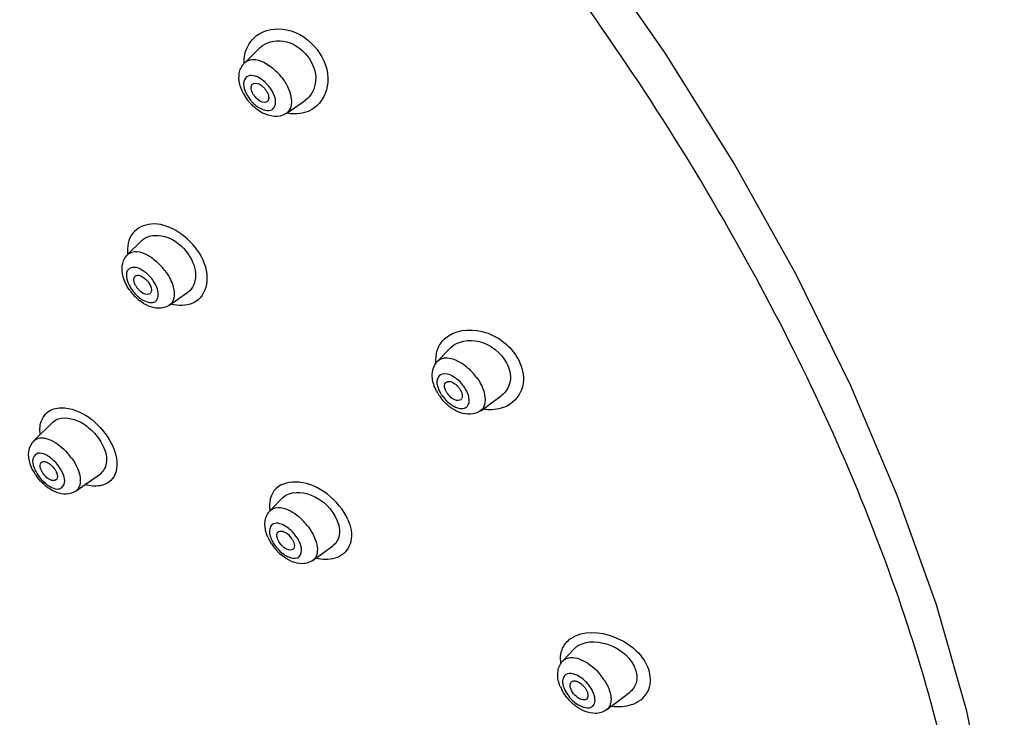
# Model space of a CAD drawing. Header units: millimetres. Extents: x -18 to 104, y 334 to 441.
# Tile 8 of 29: x 18.38 to 24.82, y 369.59 to 374.16. Entities that reach past the tile are written whole.
import ezdxf

# ---------------------------------------------------------------- set-up
doc = ezdxf.new("R2010")
doc.units = ezdxf.units.MM
doc.header["$LTSCALE"] = 23.1
doc.layers.get('0').update_dxf_attribs({"linetype": 'CONTINUOUS'})

msp = doc.modelspace()

# ---------------------------------------------------------------- linework, layer by layer
at = {"color": 7, "linetype": 'CONTINUOUS'}
for p, q in [((19.8498, 373.8785), (19.9502, 373.9775)), ((20.125, 373.5482), (20.2471, 373.6338)), ((19.0833, 372.6224), (19.1776, 372.7157)), ((19.3592, 372.293), (19.4781, 372.377)), ((21.1126, 371.9254), (21.1987, 372.0138)), ((21.3945, 371.6008), (21.5306, 371.7004)), ((18.4712, 371.4053), (18.5957, 371.5272)), ((18.7464, 371.076), (18.9045, 371.1883)), ((20.0173, 370.9475), (20.1022, 371.0337)), ((20.2977, 370.6218), (20.4261, 370.7151)), ((21.9324, 369.9636), (22.0072, 370.043)), ((22.22, 369.644), (22.369, 369.7572))]:
    msp.add_line(p, q, dxfattribs=at)
at = {"color": 9, "linetype": 'CONTINUOUS'}
for p, q in [((19.8498, 373.8785), (19.85, 373.8786)), ((20.1251, 373.5483), (20.125, 373.5482)), ((19.0833, 372.6224), (19.0835, 372.6226)), ((21.3946, 371.6009), (21.3945, 371.6008)), ((20.298, 370.622), (20.2977, 370.6218)), ((21.9324, 369.9636), (21.9326, 369.9637))]:
    msp.add_line(p, q, dxfattribs=at)
at = {"color": 7, "linetype": 'CONTINUOUS'}
msp.add_lwpolyline([(24.5569, 366.1761), (24.6866, 366.5899), (24.7843, 367.1194), (24.8224, 367.6951), (24.8, 368.3105), (24.7176, 368.9585), (24.5762, 369.6338), (24.3777, 370.3296), (24.1239, 371.0414), (23.8167, 371.7641), (23.459, 372.4917), (23.0536, 373.2184), (22.604, 373.9382), (22.1137, 374.6454), (21.5869, 375.3342), (21.0278, 375.999), (20.4408, 376.6345), (19.8308, 377.2354)], dxfattribs=at)
for centre, radius, start, end in [((19.9322, 373.7938), 0.118, 134.05397, 143.74964), ((20.1194, 373.8242), 0.3151, 208.42199, 217.64842), ((20.017, 373.7383), 0.1298, 209.0988, 217.62507), ((19.8776, 373.6216), 0.1349, 37.66668, 45.97902), ((19.8815, 373.6248), 0.1298, 29.0988, 37.62507), ((20.1251, 373.8285), 0.3222, 217.63239, 221.74601), ((20.1283, 373.8313), 0.3264, 221.73323, 226.67948), ((20.0203, 373.7409), 0.134, 217.65113, 223.30198), ((19.362, 372.5769), 0.3248, 214.56525, 217.65392), ((19.3724, 372.5849), 0.338, 217.65269, 225.1045), ((19.3616, 372.5734), 0.3222, 225.04777, 231.89381), ((21.2012, 371.8401), 0.1229, 136.30554, 142.0574), ((21.1432, 371.6674), 0.1373, 36.79643, 44.96993), ((21.3657, 371.8671), 0.2948, 208.13088, 211.26465), ((21.3827, 371.8775), 0.3147, 211.26354, 214.62977), ((21.3935, 371.8848), 0.3277, 214.62094, 217.21716), ((21.2501, 371.691), 0.0228, 306.07701, 324.33186), ((21.3729, 371.8609), 0.2962, 229.85172, 235.26609), ((18.554, 371.3219), 0.1174, 135.09089, 143.01456), ((18.7347, 371.3527), 0.3066, 208.12691, 210.77355), ((18.7536, 371.3639), 0.3285, 210.77941, 214.24064), ((18.7665, 371.3726), 0.3441, 214.22987, 216.90073), ((18.7398, 371.3433), 0.3044, 228.04036, 234.39999), ((20.257, 370.884), 0.2793, 203.43823, 207.71327), ((20.0432, 370.6863), 0.1384, 32.41484, 48.53623), ((20.2854, 370.8989), 0.3114, 207.71711, 212.8686), ((20.3038, 370.9106), 0.3331, 212.83506, 229.09283), ((22.1686, 369.9014), 0.2742, 202.71509, 207.50727)]:
    msp.add_arc(centre, radius, start, end, dxfattribs=at)
at = {"color": 9, "linetype": 'CONTINUOUS'}
for centre, radius, start, end in [((19.7845, 373.5438), 0.3889, 39.55397, 44.76385), ((19.7912, 373.5494), 0.3801, 37.62389, 39.55514), ((19.8238, 373.5764), 0.2361, 29.84373, 37.63864), ((20.0703, 373.783), 0.2361, 209.84373, 217.63864), ((20.0601, 373.7703), 0.22, 226.17657, 234.3478), ((19.0127, 372.2839), 0.3916, 41.41219, 48.39654), ((19.0026, 372.2743), 0.4055, 37.49721, 41.48307), ((19.0161, 372.2846), 0.3886, 34.56723, 37.50187), ((19.0406, 372.3064), 0.2555, 34.57363, 42.3473), ((19.0593, 372.3191), 0.2329, 26.72601, 34.60976), ((19.3008, 372.5273), 0.2329, 206.72601, 214.60976), ((19.3194, 372.54), 0.2555, 214.57363, 222.3473), ((19.312, 372.533), 0.2453, 222.3108, 229.92667), ((21.0515, 371.588), 0.3911, 36.08331, 42.66225), ((21.284, 371.808), 0.1784, 199.06011, 204.07066), ((21.3009, 371.8155), 0.1969, 204.04375, 208.13225), ((18.3785, 371.0485), 0.4154, 35.52725, 41.78177), ((18.6517, 371.2947), 0.1932, 199.50141, 204.75192), ((18.6706, 371.3032), 0.214, 204.70891, 208.12716), ((19.944, 370.6009), 0.401, 38.19761, 45.0806), ((20.1579, 370.8222), 0.1477, 193.41074, 197.10823), ((21.882, 369.628), 0.3838, 33.54537, 40.68108), ((22.036, 369.8307), 0.1057, 184.50337, 189.01552), ((21.9057, 369.6506), 0.2497, 35.4894, 42.93098), ((22.0364, 369.7055), 0.1066, 4.51696, 9.55979)]:
    msp.add_arc(centre, radius, start, end, dxfattribs=at)
for points, knots in [([(15.2307, 379.892), (15.8233, 379.6858), (17.0326, 379.1017), (19.3821, 377.4505), (21.468, 375.241), (23.1151, 372.7186), (24.029, 370.8025), (24.5711, 368.9735), (24.6711, 367.7769), (24.6306, 367.2314)], [0, 0, 0, 0, 0.113541, 0.241212, 0.518358, 0.656246, 0.785443, 0.901018, 1, 1, 1, 1]), ([(19.927, 374.0558), (19.9801, 374.0965), (20.1457, 374.1204), (20.2751, 374.0271), (20.3237, 373.9645)], [0, 0, 0, 0, 0.457817, 1, 1, 1, 1]), ([(20.3237, 373.9645), (20.3696, 373.9043), (20.427, 373.7614), (20.3553, 373.6168), (20.3029, 373.5806)], [0, 0, 0, 0, 0.543086, 1, 1, 1, 1]), ([(19.85, 373.8786), (19.8589, 373.8873), (19.9181, 373.9168), (19.9858, 373.8796), (20.0254, 373.8489)], [0, 0, 0, 0, 0.197659, 1, 1, 1, 1]), ([(19.8712, 373.791), (19.8572, 373.7853), (19.8342, 373.7495), (19.8448, 373.7125), (19.8523, 373.693)], [0, 0, 0, 0, 0.418678, 1, 1, 1, 1]), ([(19.9372, 373.7829), (19.9313, 373.7859), (19.9107, 373.7944), (19.8859, 373.797), (19.8712, 373.791)], [0, 0, 0, 0, 0.294705, 1, 1, 1, 1]), ([(20.0923, 373.7814), (20.1087, 373.7601), (20.1516, 373.6966), (20.17, 373.5799), (20.1251, 373.5483)], [0, 0, 0, 0, 0.329181, 1, 1, 1, 1]), ([(19.8993, 373.6202), (19.9006, 373.6189), (19.9034, 373.6164), (19.9064, 373.6142), (19.908, 373.6132)], [0, 0, 0, 0, 0.502502, 1, 1, 1, 1]), ([(19.9319, 373.5916), (19.9593, 373.572), (20.0247, 373.5458), (20.0584, 373.6152), (20.0487, 373.6485), (20.0418, 373.6664)], [0, 0, 0, 0, 0.503228, 0.713058, 1, 1, 1, 1]), ([(20.3029, 373.5806), (20.2662, 373.5553), (20.2026, 373.5382), (20.1422, 373.5446), (20.1262, 373.5476)], [0, 0, 0, 0, 0.732506, 1, 1, 1, 1]), ([(19.5386, 372.6511), (19.5023, 372.7034), (19.4126, 372.7869), (19.2488, 372.8424), (19.0956, 372.7752), (19.0777, 372.6705), (19.0825, 372.623)], [0, 0, 0, 0, 0.301032, 0.563079, 0.774539, 1, 1, 1, 1]), ([(19.0835, 372.6226), (19.0912, 372.6302), (19.1414, 372.6567), (19.2008, 372.6287), (19.2366, 372.6047)], [0, 0, 0, 0, 0.199713, 1, 1, 1, 1]), ([(19.5386, 372.6511), (19.5749, 372.598), (19.625, 372.4869), (19.5844, 372.3612), (19.5462, 372.3283)], [0, 0, 0, 0, 0.560524, 1, 1, 1, 1]), ([(19.181, 372.5192), (19.1646, 372.5293), (19.1338, 372.5452), (19.0593, 372.5225), (19.0774, 372.4531), (19.0927, 372.4225)], [0, 0, 0, 0, 0.285744, 0.490575, 1, 1, 1, 1]), ([(19.1791, 372.3271), (19.2038, 372.3119), (19.2831, 372.288), (19.2869, 372.3703), (19.2786, 372.3962)], [0, 0, 0, 0, 0.516192, 1, 1, 1, 1]), ([(19.382, 372.4098), (19.3853, 372.3976), (19.3937, 372.3585), (19.3823, 372.3093), (19.3592, 372.293)], [0, 0, 0, 0, 0.310733, 1, 1, 1, 1]), ([(19.5462, 372.3283), (19.5352, 372.3189), (19.482, 372.285), (19.4128, 372.2859), (19.3666, 372.2981)], [0, 0, 0, 0, 0.231853, 1, 1, 1, 1]), ([(21.1582, 372.0717), (21.2188, 372.1295), (21.4367, 372.1524), (21.594, 372.0227), (21.6412, 371.935)], [0, 0, 0, 0, 0.456639, 1, 1, 1, 1]), ([(21.1127, 371.9253), (21.1236, 371.9366), (21.17, 371.9561), (21.2571, 371.9267), (21.3121, 371.8822), (21.339, 371.853)], [0, 0, 0, 0, 0.182144, 0.538752, 1, 1, 1, 1]), ([(21.6412, 371.935), (21.6692, 371.8819), (21.6978, 371.7587), (21.6167, 371.6576), (21.5699, 371.6332)], [0, 0, 0, 0, 0.532088, 1, 1, 1, 1]), ([(21.1419, 371.8404), (21.1277, 371.8366), (21.1, 371.8057), (21.1089, 371.7685), (21.1154, 371.7498)], [0, 0, 0, 0, 0.425704, 1, 1, 1, 1]), ([(21.2357, 371.8102), (21.2277, 371.8163), (21.2004, 371.8345), (21.1644, 371.8466), (21.1419, 371.8404)], [0, 0, 0, 0, 0.300339, 1, 1, 1, 1]), ([(21.3942, 371.7759), (21.4035, 371.7586), (21.428, 371.706), (21.4275, 371.6251), (21.3946, 371.6009)], [0, 0, 0, 0, 0.324506, 1, 1, 1, 1]), ([(21.3019, 371.6248), (21.3066, 371.6286), (21.3249, 371.6522), (21.3195, 371.6857), (21.3121, 371.7072)], [0, 0, 0, 0, 0.208786, 1, 1, 1, 1]), ([(18.5783, 371.6039), (18.6065, 371.6183), (18.7721, 371.6334), (18.9138, 371.5025), (18.9736, 371.392)], [0, 0, 0, 0, 0.201466, 1, 1, 1, 1]), ([(21.2169, 371.6303), (21.2249, 371.6259), (21.2506, 371.6138), (21.2863, 371.6121), (21.3019, 371.6248)], [0, 0, 0, 0, 0.31091, 1, 1, 1, 1]), ([(21.5699, 371.6332), (21.5342, 371.6147), (21.4773, 371.6035), (21.4227, 371.6084), (21.4082, 371.6106)], [0, 0, 0, 0, 0.733094, 1, 1, 1, 1]), ([(18.5092, 371.4744), (18.509, 371.4885), (18.5124, 371.5388), (18.546, 371.5874), (18.5783, 371.6039)], [0, 0, 0, 0, 0.280668, 1, 1, 1, 1]), ([(18.4712, 371.4052), (18.4846, 371.4184), (18.5143, 371.4257), (18.5403, 371.4212), (18.5478, 371.4194)], [0, 0, 0, 0, 0.70662, 1, 1, 1, 1]), ([(18.5478, 371.4194), (18.5598, 371.4165), (18.6133, 371.3964), (18.6586, 371.3584), (18.6883, 371.3252)], [0, 0, 0, 0, 0.216019, 1, 1, 1, 1]), ([(18.9736, 371.392), (19.0009, 371.3404), (19.0286, 371.2549), (18.9912, 371.1535), (18.9523, 371.1252), (18.9317, 371.1172)], [0, 0, 0, 0, 0.563645, 0.787311, 1, 1, 1, 1]), ([(18.5882, 371.2842), (18.5607, 371.3071), (18.499, 371.3447), (18.4539, 371.2806), (18.4634, 371.2476), (18.4695, 371.2301)], [0, 0, 0, 0, 0.531246, 0.725841, 1, 1, 1, 1]), ([(18.7428, 371.2478), (18.752, 371.2305), (18.776, 371.1795), (18.7787, 371.099), (18.7464, 371.076)], [0, 0, 0, 0, 0.331161, 1, 1, 1, 1]), ([(18.5695, 371.1079), (18.5897, 371.0957), (18.6346, 371.0725), (18.6688, 371.1132), (18.6706, 371.1303)], [0, 0, 0, 0, 0.578719, 1, 1, 1, 1]), ([(18.9317, 371.1172), (18.9227, 371.1138), (18.8815, 371.1026), (18.8372, 371.108), (18.8056, 371.1171)], [0, 0, 0, 0, 0.226928, 1, 1, 1, 1]), ([(20.525, 370.888), (20.4966, 370.953), (20.4017, 371.0632), (20.2268, 371.1507), (20.0319, 371.1162), (20.0052, 370.9934), (20.0132, 370.9436)], [0, 0, 0, 0, 0.293988, 0.575155, 0.790888, 1, 1, 1, 1]), ([(20.0842, 370.9662), (20.0959, 370.9647), (20.1498, 370.9503), (20.1963, 370.9156), (20.2271, 370.8848)], [0, 0, 0, 0, 0.213006, 1, 1, 1, 1]), ([(20.037, 370.86), (20.0205, 370.8529), (20.0074, 370.8214), (20.0123, 370.796), (20.0142, 370.7879)], [0, 0, 0, 0, 0.68461, 1, 1, 1, 1]), ([(20.1527, 370.8171), (20.1431, 370.8261), (20.1114, 370.8516), (20.0635, 370.8715), (20.037, 370.86)], [0, 0, 0, 0, 0.312835, 1, 1, 1, 1]), ([(20.525, 370.888), (20.544, 370.8437), (20.566, 370.7504), (20.5081, 370.6678), (20.4732, 370.6486)], [0, 0, 0, 0, 0.547692, 1, 1, 1, 1]), ([(20.0167, 370.7787), (20.0176, 370.7757), (20.0197, 370.7698), (20.022, 370.764), (20.0233, 370.761)], [0, 0, 0, 0, 0.492377, 1, 1, 1, 1]), ([(20.196, 370.6387), (20.2126, 370.6459), (20.2256, 370.6774), (20.2207, 370.7027), (20.2188, 370.7108)], [0, 0, 0, 0, 0.68461, 1, 1, 1, 1]), ([(20.307, 370.7696), (20.3135, 370.7546), (20.3306, 370.7085), (20.3258, 370.6425), (20.2979, 370.6221)], [0, 0, 0, 0, 0.322008, 1, 1, 1, 1]), ([(20.105, 370.6615), (20.1131, 370.6559), (20.1397, 370.6396), (20.1758, 370.6299), (20.196, 370.6387)], [0, 0, 0, 0, 0.308107, 1, 1, 1, 1]), ([(20.4732, 370.6486), (20.4627, 370.6428), (20.4132, 370.6229), (20.3571, 370.6255), (20.3174, 370.6348)], [0, 0, 0, 0, 0.228193, 1, 1, 1, 1]), ([(21.9847, 370.1105), (22.0631, 370.1651), (22.2985, 370.1482), (22.4663, 369.9971), (22.4971, 369.8959)], [0, 0, 0, 0, 0.474766, 1, 1, 1, 1]), ([(21.9326, 369.9637), (21.9392, 369.9707), (21.9799, 369.9965), (22.0327, 369.9808), (22.0655, 369.9645)], [0, 0, 0, 0, 0.207837, 1, 1, 1, 1]), ([(21.962, 369.8784), (21.9469, 369.8739), (21.9297, 369.8514), (21.9301, 369.829), (21.9306, 369.8224)], [0, 0, 0, 0, 0.703006, 1, 1, 1, 1]), ([(22.0885, 369.8207), (22.0787, 369.8312), (22.0447, 369.8621), (21.9935, 369.8878), (21.962, 369.8784)], [0, 0, 0, 0, 0.303794, 1, 1, 1, 1]), ([(22.3824, 369.677), (22.4247, 369.6908), (22.508, 369.7497), (22.51, 369.8523), (22.4971, 369.8959)], [0, 0, 0, 0, 0.494261, 1, 1, 1, 1]), ([(21.9316, 369.8141), (21.932, 369.8114), (21.9331, 369.8058), (21.9346, 369.8003), (21.9354, 369.7975)], [0, 0, 0, 0, 0.490132, 1, 1, 1, 1]), ([(22.1415, 369.7232), (22.141, 369.7258), (22.14, 369.7311), (22.1386, 369.7362), (22.1378, 369.7388)], [0, 0, 0, 0, 0.490826, 1, 1, 1, 1]), ([(22.24, 369.761), (22.2436, 369.7489), (22.2528, 369.7101), (22.2425, 369.6611), (22.22, 369.644)], [0, 0, 0, 0, 0.30868, 1, 1, 1, 1]), ([(22.0333, 369.6757), (22.0394, 369.672), (22.061, 369.6605), (22.0866, 369.6536), (22.104, 369.6563)], [0, 0, 0, 0, 0.290002, 1, 1, 1, 1]), ([(22.104, 369.6563), (22.1156, 369.658), (22.1407, 369.6725), (22.1437, 369.7005), (22.1426, 369.7139)], [0, 0, 0, 0, 0.467715, 1, 1, 1, 1])]:
    msp.add_open_spline(points, degree=3, knots=knots, dxfattribs=at)
for points in [[(19.8508, 373.933), (19.861, 373.9801), (19.8887, 374.0265), (19.927, 374.0558)], [(19.8453, 373.8741), (19.8449, 373.8938), (19.8466, 373.9137), (19.8508, 373.933)], [(20.0254, 373.8489), (20.0378, 373.8393), (20.0495, 373.8288), (20.0606, 373.8177)], [(19.9863, 373.7478), (19.9718, 373.7617), (19.9553, 373.7741), (19.9372, 373.7829)], [(20.0107, 373.7206), (20.0035, 373.73), (19.996, 373.7397), (19.9861, 373.7462)], [(19.8523, 373.693), (19.856, 373.6835), (19.8605, 373.6744), (19.8655, 373.6655)], [(20.0418, 373.6664), (20.0381, 373.6759), (20.0336, 373.6851), (20.0286, 373.6939)], [(19.8834, 373.6389), (19.8884, 373.6324), (19.8934, 373.6259), (19.8993, 373.6202)], [(19.2366, 372.6047), (19.2493, 372.5962), (19.2613, 372.5868), (19.2727, 372.5767)], [(19.2294, 372.4785), (19.2152, 372.4941), (19.1989, 372.5082), (19.181, 372.5192)], [(19.336, 372.505), (19.356, 372.476), (19.3727, 372.4438), (19.382, 372.4098)], [(19.2786, 372.3962), (19.2756, 372.4057), (19.2718, 372.4149), (19.2673, 372.4238)], [(19.1541, 372.3453), (19.162, 372.3387), (19.1703, 372.3325), (19.1791, 372.3271)], [(21.1103, 371.9949), (21.1194, 372.0237), (21.1364, 372.0509), (21.1582, 372.0717)], [(21.1018, 371.9135), (21.0994, 371.9407), (21.102, 371.9689), (21.1103, 371.9949)], [(21.2808, 371.7645), (21.2679, 371.7816), (21.2526, 371.7972), (21.2357, 371.8102)], [(21.3675, 371.8183), (21.3774, 371.8048), (21.3864, 371.7906), (21.3942, 371.7759)], [(21.3001, 371.7343), (21.2946, 371.7447), (21.2886, 371.7553), (21.2801, 371.7634)], [(21.1273, 371.7226), (21.1329, 371.7123), (21.1388, 371.7017), (21.1474, 371.6936)], [(21.1467, 371.6925), (21.1596, 371.6754), (21.1748, 371.6598), (21.1918, 371.6468)], [(21.3121, 371.7072), (21.3088, 371.7166), (21.3048, 371.7256), (21.3001, 371.7343)], [(21.1918, 371.6468), (21.1997, 371.6407), (21.2081, 371.6351), (21.2169, 371.6303)], [(18.5114, 371.4461), (18.5101, 371.4555), (18.5093, 371.4649), (18.5092, 371.4744)], [(18.7166, 371.2898), (18.7262, 371.2764), (18.735, 371.2624), (18.7428, 371.2478)], [(18.6333, 371.2357), (18.6204, 371.2537), (18.6052, 371.2701), (18.5882, 371.2842)], [(18.6507, 371.2079), (18.6455, 371.2175), (18.6397, 371.2268), (18.6333, 371.2357)], [(18.4819, 371.2023), (18.4871, 371.1927), (18.4929, 371.1833), (18.4993, 371.1744)], [(18.4993, 371.1744), (18.5122, 371.1565), (18.5274, 371.14), (18.5444, 371.1259)], [(18.6631, 371.18), (18.6597, 371.1896), (18.6555, 371.1989), (18.6507, 371.2079)], [(18.6706, 371.1303), (18.6724, 371.1469), (18.6686, 371.1642), (18.6631, 371.18)], [(18.5444, 371.1259), (18.5523, 371.1194), (18.5607, 371.1133), (18.5695, 371.1079)], [(20.0173, 370.9474), (20.0336, 370.9639), (20.0612, 370.969), (20.0842, 370.9662)], [(20.2591, 370.8488), (20.2782, 370.8246), (20.2948, 370.798), (20.307, 370.7696)], [(20.1945, 370.7666), (20.1829, 370.7851), (20.1687, 370.8022), (20.1527, 370.8171)], [(20.0233, 370.761), (20.0276, 370.751), (20.0328, 370.7414), (20.0386, 370.7322)], [(20.0386, 370.7322), (20.0444, 370.7229), (20.0508, 370.714), (20.0578, 370.7056)], [(20.0578, 370.7056), (20.0715, 370.689), (20.0874, 370.6739), (20.105, 370.6615)], [(20.2098, 370.7377), (20.2054, 370.7477), (20.2003, 370.7573), (20.1945, 370.7666)], [(20.2188, 370.7108), (20.2166, 370.72), (20.2135, 370.729), (20.2098, 370.7377)], [(21.931, 370.0467), (21.9424, 370.072), (21.9619, 370.0946), (21.9847, 370.1105)], [(21.92, 369.9475), (21.9168, 369.967), (21.9162, 369.9873), (21.9192, 370.0069)], [(21.9192, 370.0069), (21.9213, 370.0205), (21.9253, 370.0341), (21.931, 370.0467)], [(22.0655, 369.9645), (22.1066, 369.944), (22.1431, 369.9131), (22.173, 369.8782)], [(22.2018, 369.8401), (22.218, 369.8157), (22.2316, 369.789), (22.24, 369.761)], [(21.9354, 369.7975), (21.9385, 369.7871), (21.9424, 369.7766), (21.949, 369.768)], [(21.9478, 369.7674), (21.9526, 369.7581), (21.9582, 369.7492), (21.9642, 369.7407)], [(21.9642, 369.7407), (21.9826, 369.715), (22.0062, 369.692), (22.0333, 369.6757)], [(22.1254, 369.7689), (22.1206, 369.7782), (22.1151, 369.7871), (22.109, 369.7956)], [(22.1378, 369.7388), (22.1347, 369.7492), (22.1308, 369.7597), (22.1243, 369.7683)], [(22.2521, 369.6671), (22.2953, 369.6615), (22.341, 369.6635), (22.3824, 369.677)]]:
    msp.add_open_spline(points, degree=3, dxfattribs=at)
at = {"color": 7, "linetype": 'CONTINUOUS'}
for points, knots in [([(19.9502, 373.9775), (19.9874, 374.0142), (20.1188, 374.0439), (20.2227, 373.9702), (20.261, 373.9205)], [0, 0, 0, 0, 0.454349, 1, 1, 1, 1]), ([(20.261, 373.9205), (20.2955, 373.8757), (20.3385, 373.7692), (20.286, 373.661), (20.2471, 373.6338)], [0, 0, 0, 0, 0.543587, 1, 1, 1, 1]), ([(19.896, 373.733), (19.8966, 373.7339), (19.8977, 373.7356), (19.8991, 373.7371), (19.8998, 373.7379)], [0, 0, 0, 0, 0.504796, 1, 1, 1, 1]), ([(19.9957, 373.6228), (19.9915, 373.6198), (19.9636, 373.6129), (19.9378, 373.633), (19.9227, 373.649)], [0, 0, 0, 0, 0.189264, 1, 1, 1, 1]), ([(20.0025, 373.6301), (20.0016, 373.6286), (19.9996, 373.6259), (19.9971, 373.6237), (19.9957, 373.6228)], [0, 0, 0, 0, 0.505002, 1, 1, 1, 1]), ([(20.0064, 373.6414), (20.0061, 373.6394), (20.0051, 373.6354), (20.0034, 373.6318), (20.0025, 373.6301)], [0, 0, 0, 0, 0.517838, 1, 1, 1, 1]), ([(20.0064, 373.6555), (20.0067, 373.6531), (20.007, 373.6484), (20.0067, 373.6437), (20.0064, 373.6414)], [0, 0, 0, 0, 0.520245, 1, 1, 1, 1]), ([(20.0989, 373.5344), (20.0518, 373.5162), (19.9714, 373.5373), (19.9182, 373.5807), (19.9044, 373.5938)], [0, 0, 0, 0, 0.726202, 1, 1, 1, 1]), ([(19.1776, 372.7157), (19.2129, 372.7506), (19.3524, 372.7593), (19.4435, 372.6766), (19.4806, 372.6228)], [0, 0, 0, 0, 0.431669, 1, 1, 1, 1]), ([(19.4806, 372.6228), (19.5088, 372.5818), (19.5476, 372.4953), (19.5097, 372.3992), (19.4781, 372.377)], [0, 0, 0, 0, 0.563135, 1, 1, 1, 1]), ([(19.1428, 372.409), (19.1392, 372.4142), (19.1286, 372.4322), (19.1216, 372.4552), (19.1257, 372.4696)], [0, 0, 0, 0, 0.295563, 1, 1, 1, 1]), ([(19.1257, 372.4696), (19.1263, 372.4717), (19.1279, 372.4757), (19.1305, 372.4792), (19.132, 372.4806)], [0, 0, 0, 0, 0.516049, 1, 1, 1, 1]), ([(19.2079, 372.455), (19.2101, 372.4526), (19.2144, 372.4476), (19.2183, 372.4424), (19.2201, 372.4397)], [0, 0, 0, 0, 0.502722, 1, 1, 1, 1]), ([(19.155, 372.3937), (19.1528, 372.3961), (19.1485, 372.4011), (19.1446, 372.4063), (19.1428, 372.409)], [0, 0, 0, 0, 0.502722, 1, 1, 1, 1]), ([(19.2282, 372.3658), (19.224, 372.3629), (19.1956, 372.3563), (19.1701, 372.3773), (19.155, 372.3937)], [0, 0, 0, 0, 0.185083, 1, 1, 1, 1]), ([(19.2385, 372.392), (19.2386, 372.3898), (19.2385, 372.3854), (19.2378, 372.3811), (19.2372, 372.3791)], [0, 0, 0, 0, 0.52182, 1, 1, 1, 1]), ([(19.2372, 372.3791), (19.2364, 372.3764), (19.2342, 372.3713), (19.2303, 372.3673), (19.2282, 372.3658)], [0, 0, 0, 0, 0.516617, 1, 1, 1, 1]), ([(21.1988, 372.0138), (21.2428, 372.059), (21.4087, 372.0793), (21.5279, 371.9807), (21.5635, 371.914)], [0, 0, 0, 0, 0.454868, 1, 1, 1, 1]), ([(21.5635, 371.914), (21.583, 371.8776), (21.604, 371.7959), (21.5596, 371.7216), (21.5306, 371.7004)], [0, 0, 0, 0, 0.534307, 1, 1, 1, 1]), ([(21.1683, 371.7271), (21.1653, 371.7327), (21.1573, 371.7504), (21.1557, 371.7759), (21.1653, 371.7857)], [0, 0, 0, 0, 0.316068, 1, 1, 1, 1]), ([(21.2259, 371.7769), (21.2284, 371.7751), (21.2334, 371.7711), (21.2381, 371.7668), (21.2404, 371.7645)], [0, 0, 0, 0, 0.493738, 1, 1, 1, 1]), ([(21.2532, 371.7497), (21.2551, 371.7471), (21.2588, 371.7419), (21.262, 371.7364), (21.2635, 371.7336)], [0, 0, 0, 0, 0.507704, 1, 1, 1, 1]), ([(21.1786, 371.711), (21.1767, 371.7136), (21.173, 371.7189), (21.1698, 371.7244), (21.1683, 371.7271)], [0, 0, 0, 0, 0.507704, 1, 1, 1, 1]), ([(21.2636, 371.6726), (21.2587, 371.669), (21.2241, 371.6621), (21.1946, 371.6896), (21.1786, 371.711)], [0, 0, 0, 0, 0.184094, 1, 1, 1, 1]), ([(21.2635, 371.7336), (21.2663, 371.7284), (21.2739, 371.7114), (21.2764, 371.6884), (21.2687, 371.6777)], [0, 0, 0, 0, 0.308751, 1, 1, 1, 1]), ([(18.5957, 371.5272), (18.6336, 371.5643), (18.7497, 371.5517), (18.849, 371.4767), (18.8972, 371.417), (18.915, 371.3837)], [0, 0, 0, 0, 0.415831, 0.703973, 1, 1, 1, 1]), ([(18.915, 371.3837), (18.9337, 371.3487), (18.9595, 371.2799), (18.9288, 371.2057), (18.9045, 371.1883)], [0, 0, 0, 0, 0.570346, 1, 1, 1, 1]), ([(18.5213, 371.2041), (18.5183, 371.2097), (18.5104, 371.2271), (18.508, 371.2526), (18.5176, 371.262)], [0, 0, 0, 0, 0.322511, 1, 1, 1, 1]), ([(18.6022, 371.2232), (18.6042, 371.2206), (18.6078, 371.2154), (18.611, 371.2099), (18.6125, 371.2071)], [0, 0, 0, 0, 0.507777, 1, 1, 1, 1]), ([(18.5315, 371.1879), (18.5296, 371.1905), (18.526, 371.1958), (18.5228, 371.2013), (18.5213, 371.2041)], [0, 0, 0, 0, 0.507777, 1, 1, 1, 1]), ([(18.6137, 371.1471), (18.609, 371.1438), (18.5747, 371.1386), (18.5472, 371.1666), (18.5315, 371.1879)], [0, 0, 0, 0, 0.177361, 1, 1, 1, 1]), ([(18.6125, 371.2071), (18.6152, 371.2019), (18.6228, 371.1852), (18.6261, 371.1627), (18.6187, 371.1521)], [0, 0, 0, 0, 0.312985, 1, 1, 1, 1]), ([(18.6187, 371.1521), (18.618, 371.1511), (18.6165, 371.1493), (18.6146, 371.1477), (18.6137, 371.1471)], [0, 0, 0, 0, 0.502812, 1, 1, 1, 1]), ([(20.1022, 371.0337), (20.1449, 371.0769), (20.3198, 371.0654), (20.4216, 370.9571), (20.4527, 370.8852)], [0, 0, 0, 0, 0.436508, 1, 1, 1, 1]), ([(20.4527, 370.8852), (20.466, 370.8545), (20.4814, 370.7912), (20.4483, 370.7313), (20.426, 370.7151)], [0, 0, 0, 0, 0.548518, 1, 1, 1, 1]), ([(20.063, 370.799), (20.0635, 370.8004), (20.0649, 370.8029), (20.0667, 370.8052), (20.0677, 370.8062)], [0, 0, 0, 0, 0.509316, 1, 1, 1, 1]), ([(20.12, 370.8012), (20.1226, 370.7996), (20.1277, 370.7961), (20.1325, 370.7921), (20.1348, 370.79)], [0, 0, 0, 0, 0.490807, 1, 1, 1, 1]), ([(20.0758, 370.7406), (20.0741, 370.7433), (20.071, 370.7486), (20.0683, 370.7542), (20.0671, 370.7569)], [0, 0, 0, 0, 0.511134, 1, 1, 1, 1]), ([(20.1655, 370.6926), (20.1603, 370.6889), (20.1218, 370.6836), (20.0916, 370.7158), (20.0758, 370.7406)], [0, 0, 0, 0, 0.179174, 1, 1, 1, 1]), ([(20.16, 370.7605), (20.1617, 370.7578), (20.1648, 370.7525), (20.1675, 370.747), (20.1687, 370.7442)], [0, 0, 0, 0, 0.511134, 1, 1, 1, 1]), ([(20.1687, 370.7442), (20.171, 370.7389), (20.177, 370.7228), (20.1753, 370.6997), (20.1655, 370.6926)], [0, 0, 0, 0, 0.321727, 1, 1, 1, 1]), ([(22.0072, 370.0431), (22.0573, 370.0963), (22.2521, 370.0978), (22.3854, 369.9792), (22.4097, 369.8982)], [0, 0, 0, 0, 0.463714, 1, 1, 1, 1]), ([(22.4097, 369.8982), (22.4174, 369.8726), (22.4211, 369.8175), (22.3887, 369.7721), (22.369, 369.7572)], [0, 0, 0, 0, 0.519499, 1, 1, 1, 1]), ([(21.9815, 369.814), (21.9821, 369.816), (21.9836, 369.8198), (21.9859, 369.8231), (21.9873, 369.8245)], [0, 0, 0, 0, 0.514621, 1, 1, 1, 1]), ([(21.9873, 369.8245), (21.9896, 369.827), (21.9959, 369.8311), (22.0032, 369.8321), (22.007, 369.8321)], [0, 0, 0, 0, 0.473432, 1, 1, 1, 1]), ([(22.007, 369.8321), (22.0092, 369.8321), (22.0139, 369.8317), (22.0185, 369.8306), (22.0208, 369.83)], [0, 0, 0, 0, 0.479283, 1, 1, 1, 1]), ([(22.0208, 369.83), (22.0233, 369.8292), (22.0284, 369.8274), (22.0333, 369.825), (22.0358, 369.8237)], [0, 0, 0, 0, 0.483343, 1, 1, 1, 1]), ([(21.9896, 369.7702), (21.9882, 369.7728), (21.9858, 369.7781), (21.9838, 369.7835), (21.983, 369.7862)], [0, 0, 0, 0, 0.515264, 1, 1, 1, 1]), ([(22.0875, 369.7132), (22.0817, 369.7088), (22.0381, 369.7036), (22.0046, 369.741), (21.9896, 369.7702)], [0, 0, 0, 0, 0.181245, 1, 1, 1, 1]), ([(22.0879, 369.77), (22.0893, 369.7673), (22.0917, 369.7621), (22.0937, 369.7566), (22.0945, 369.7539)], [0, 0, 0, 0, 0.515264, 1, 1, 1, 1])]:
    msp.add_open_spline(points, degree=3, knots=knots, dxfattribs=at)
for points in [[(19.813, 373.7982), (19.8142, 373.8101), (19.8168, 373.8219), (19.8209, 373.8331)], [(19.8209, 373.8331), (19.8249, 373.8439), (19.8303, 373.8543), (19.837, 373.8636)], [(19.8236, 373.7168), (19.8148, 373.7427), (19.8101, 373.771), (19.813, 373.7982)], [(19.8998, 373.7379), (19.9097, 373.7477), (19.929, 373.7452), (19.9417, 373.7394)], [(19.9417, 373.7394), (19.9527, 373.7344), (19.9626, 373.727), (19.9713, 373.7186)], [(19.8423, 373.6743), (19.8349, 373.6879), (19.8286, 373.7022), (19.8236, 373.7168)], [(19.8921, 373.7076), (19.891, 373.7161), (19.8917, 373.7256), (19.896, 373.733)], [(19.9036, 373.6751), (19.898, 373.6852), (19.8936, 373.6962), (19.8921, 373.7076)], [(19.9949, 373.6879), (20.0005, 373.6779), (20.0049, 373.6669), (20.0064, 373.6555)], [(20.1251, 373.5485), (20.117, 373.5428), (20.1081, 373.538), (20.0989, 373.5344)], [(19.0492, 372.5565), (19.0514, 372.5678), (19.055, 372.5789), (19.0599, 372.5893)], [(19.0599, 372.5893), (19.0658, 372.6016), (19.0738, 372.6132), (19.0836, 372.6226)], [(19.0469, 372.5188), (19.0462, 372.5314), (19.0469, 372.5441), (19.0492, 372.5565)], [(19.0537, 372.4784), (19.0501, 372.4916), (19.0477, 372.5052), (19.0469, 372.5188)], [(19.0694, 372.4361), (19.063, 372.4497), (19.0576, 372.4639), (19.0537, 372.4784)], [(19.132, 372.4806), (19.1397, 372.4883), (19.1539, 372.4882), (19.1643, 372.485)], [(19.1643, 372.485), (19.1811, 372.4797), (19.1959, 372.468), (19.2079, 372.455)], [(19.0945, 372.3926), (19.085, 372.4064), (19.0766, 372.4209), (19.0694, 372.4361)], [(19.2201, 372.4397), (19.2298, 372.4257), (19.2378, 372.4091), (19.2385, 372.392)], [(19.2836, 372.271), (19.2402, 372.2722), (19.197, 372.2931), (19.1628, 372.3198)], [(19.3205, 372.2752), (19.3086, 372.272), (19.296, 372.2707), (19.2836, 372.271)], [(19.359, 372.2931), (19.3474, 372.285), (19.3342, 372.2788), (19.3205, 372.2752)], [(21.0782, 371.8516), (21.0811, 371.8745), (21.0902, 371.8975), (21.1043, 371.9156)], [(21.0781, 371.8135), (21.0767, 371.8262), (21.0767, 371.839), (21.0782, 371.8516)], [(21.087, 371.772), (21.0827, 371.7855), (21.0796, 371.7995), (21.0781, 371.8135)], [(21.1057, 371.7282), (21.0983, 371.7422), (21.0919, 371.7569), (21.087, 371.772)], [(21.1653, 371.7857), (21.1726, 371.7931), (21.1858, 371.7941), (21.1959, 371.7917)], [(21.1959, 371.7917), (21.2067, 371.7891), (21.2169, 371.7835), (21.2259, 371.7769)], [(21.1819, 371.6345), (21.1636, 371.6499), (21.147, 371.6675), (21.1325, 371.6866)], [(21.3261, 371.5773), (21.2834, 371.5749), (21.2393, 371.5931), (21.2041, 371.6174)], [(21.3946, 371.6009), (21.3752, 371.5866), (21.3502, 371.5786), (21.3261, 371.5773)], [(18.4358, 371.3293), (18.4381, 371.3518), (18.4466, 371.3745), (18.4602, 371.3926)], [(18.4364, 371.292), (18.4348, 371.3043), (18.4345, 371.3169), (18.4358, 371.3293)], [(18.4457, 371.2513), (18.4413, 371.2645), (18.4381, 371.2782), (18.4364, 371.292)], [(18.4644, 371.2081), (18.457, 371.222), (18.4506, 371.2364), (18.4457, 371.2513)], [(18.5176, 371.262), (18.5245, 371.2688), (18.537, 371.2691), (18.5464, 371.2665)], [(18.5464, 371.2665), (18.5569, 371.2635), (18.5668, 371.2577), (18.5754, 371.2509)], [(18.5754, 371.2509), (18.5856, 371.2431), (18.5946, 371.2336), (18.6022, 371.2232)], [(18.5362, 371.1169), (18.5197, 371.1317), (18.5046, 371.1483), (18.4913, 371.166)], [(18.681, 371.0544), (18.6393, 371.0525), (18.5966, 371.0714), (18.5625, 371.0957)], [(18.7464, 371.0759), (18.7277, 371.0627), (18.704, 371.0554), (18.681, 371.0544)], [(19.9863, 370.8912), (19.9891, 370.9024), (19.9933, 370.9133), (19.999, 370.9232)], [(19.999, 370.9232), (20.0041, 370.932), (20.0104, 370.9401), (20.0175, 370.9473)], [(19.9821, 370.8553), (19.9821, 370.8673), (19.9834, 370.8795), (19.9863, 370.8912)], [(19.9867, 370.8155), (19.9838, 370.8285), (19.9821, 370.8419), (19.9821, 370.8553)], [(20.0008, 370.7729), (19.9949, 370.7866), (19.99, 370.8009), (19.9867, 370.8155)], [(20.0671, 370.7569), (20.0615, 370.7699), (20.0574, 370.7861), (20.063, 370.799)], [(20.0677, 370.8062), (20.0734, 370.812), (20.083, 370.8138), (20.091, 370.8127)], [(20.091, 370.8127), (20.1013, 370.8115), (20.1113, 370.8068), (20.12, 370.8012)], [(20.2107, 370.5996), (20.1648, 370.6036), (20.1206, 370.6287), (20.0857, 370.6588)], [(20.298, 370.6222), (20.2739, 370.6043), (20.2407, 370.5969), (20.2107, 370.5996)], [(21.9006, 369.8967), (21.9045, 369.9212), (21.9156, 369.9459), (21.9327, 369.9638)], [(21.8994, 369.8591), (21.8983, 369.8716), (21.8986, 369.8843), (21.9006, 369.8967)], [(21.9073, 369.8189), (21.9033, 369.832), (21.9005, 369.8455), (21.8994, 369.8591)], [(21.9157, 369.7956), (21.9125, 369.8032), (21.9097, 369.811), (21.9073, 369.8189)], [(21.983, 369.7862), (21.9804, 369.7951), (21.979, 369.8051), (21.9815, 369.814)], [(22.0358, 369.8237), (22.0579, 369.812), (22.0765, 369.7922), (22.0879, 369.77)], [(21.9514, 369.7333), (21.9417, 369.7464), (21.9329, 369.7603), (21.9254, 369.7748)], [(22.0945, 369.7539), (22.0984, 369.7407), (22.0985, 369.7215), (22.0875, 369.7132)], [(22.0193, 369.6654), (21.9935, 369.6844), (21.9705, 369.7076), (21.9514, 369.7333)], [(22.1443, 369.6192), (22.0999, 369.6189), (22.055, 369.639), (22.0193, 369.6654)], [(22.2197, 369.644), (22.1986, 369.6281), (22.1708, 369.6193), (22.1443, 369.6192)]]:
    msp.add_open_spline(points, degree=3, dxfattribs=at)

doc.saveas('drawing.dxf')
